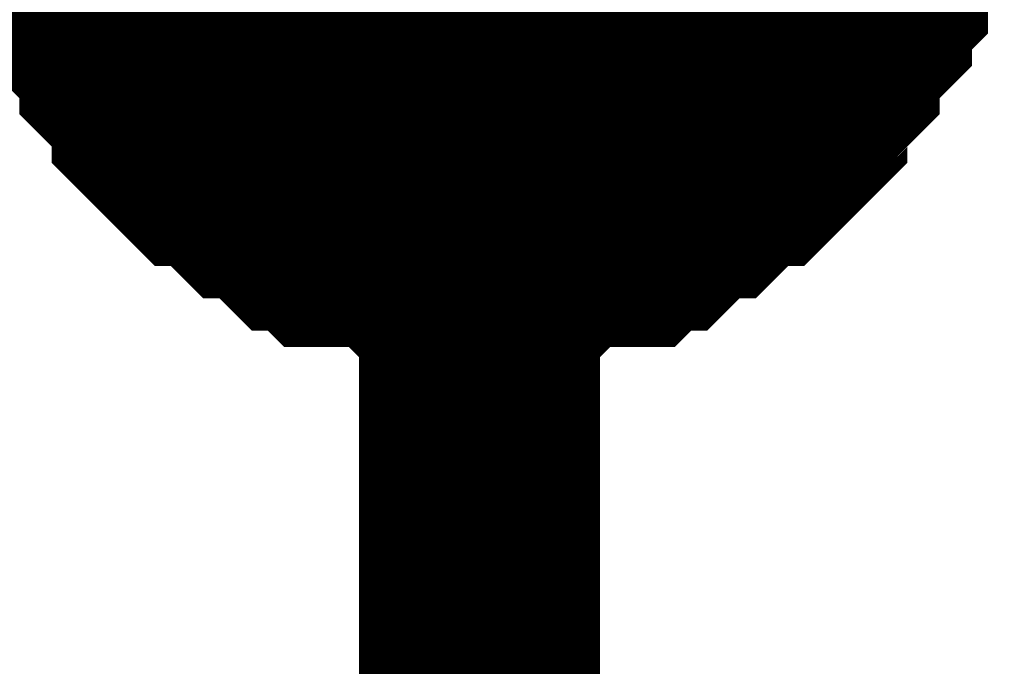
# Model space of a CAD drawing. Header units: inches. Extents: x 0 to 17, y 0 to 11.
# Tile 163 of 256: x 15.3274 to 15.3757, y 5.959 to 5.9907. Entities that reach past the tile are written whole.
import ezdxf

# ---------------------------------------------------------------- set-up
doc = ezdxf.new("R2010")
doc.units = ezdxf.units.IN
doc.header["$MEASUREMENT"] = 0
doc.layers.add('Sheet', color=255, linetype='Continuous')

msp = doc.modelspace()

# ---------------------------------------------------------------- linework, layer by layer
at = {"layer": 'Sheet'}
for points in [[(15.349953, 6.400014, 0.0118, 0.0118, 0), (15.349953, 6.299308, 0.0118, 0.0118, 0), (15.349953, 6.199394, 0.0118, 0.0118, 0), (15.349953, 6.099481, 0.0118, 0.0118, 0), (15.349953, 5.999567, 0.0118, 0.0118, 0), (15.349953, 5.899654, 0.0118, 0.0118, 0), (15.349953, 5.79974, 0.0118, 0.0118, 0), (15.349953, 5.699827, 0.0118, 0.0118, 0), (15.349953, 5.599913, 0.0118, 0.0118, 0), (15.349953, 5.5, 0.0118, 0.0118, 0), (15.349953, 5.399294, 0.0118, 0.0118, 0), (15.349953, 5.29938, 0.0118, 0.0118, 0), (15.349953, 5.199467, 0.0118, 0.0118, 0), (15.349953, 4.99964, 0.0118, 0.0118, 0), (15.349953, 4.899726, 0.0118, 0.0118, 0)], [(15.349953, 5.979743, 0.0118, 0.0118, 0), (15.34916, 5.979743, 0.0118, 0.0118, 0), (15.347575, 5.979743, 0.0118, 0.0118, 0), (15.346782, 5.979743, 0.0118, 0.0118, 0), (15.345989, 5.980536, 0.0118, 0.0118, 0), (15.345196, 5.980536, 0.0118, 0.0118, 0), (15.34361, 5.980536, 0.0118, 0.0118, 0), (15.342817, 5.980536, 0.0118, 0.0118, 0), (15.342024, 5.981329, 0.0118, 0.0118, 0), (15.341231, 5.981329, 0.0118, 0.0118, 0), (15.340438, 5.982122, 0.0118, 0.0118, 0), (15.339646, 5.982915, 0.0118, 0.0118, 0), (15.338853, 5.982915, 0.0118, 0.0118, 0), (15.33806, 5.983708, 0.0118, 0.0118, 0), (15.337267, 5.984501, 0.0118, 0.0118, 0), (15.336474, 5.984501, 0.0118, 0.0118, 0), (15.335681, 5.985294, 0.0118, 0.0118, 0), (15.334888, 5.986087, 0.0118, 0.0118, 0), (15.334888, 5.98688, 0.0118, 0.0118, 0), (15.334095, 5.987673, 0.0118, 0.0118, 0), (15.333302, 5.988466, 0.0118, 0.0118, 0), (15.333302, 5.989259, 0.0118, 0.0118, 0), (15.332509, 5.990052, 0.0118, 0.0118, 0), (15.331716, 5.990845, 0.0118, 0.0118, 0), (15.331716, 5.991638, 0.0118, 0.0118, 0), (15.330924, 5.992431, 0.0118, 0.0118, 0), (15.330924, 5.993224, 0.0118, 0.0118, 0), (15.330924, 5.99481, 0.0118, 0.0118, 0), (15.330131, 5.995603, 0.0118, 0.0118, 0), (15.330131, 5.996396, 0.0118, 0.0118, 0), (15.330131, 5.997189, 0.0118, 0.0118, 0)], [(15.349953, 5.979743, 0.0118, 0.0118, 0), (15.34916, 5.979743, 0.0118, 0.0118, 0), (15.347575, 5.979743, 0.0118, 0.0118, 0), (15.346782, 5.979743, 0.0118, 0.0118, 0), (15.345989, 5.980536, 0.0118, 0.0118, 0), (15.345196, 5.980536, 0.0118, 0.0118, 0), (15.34361, 5.980536, 0.0118, 0.0118, 0), (15.342817, 5.980536, 0.0118, 0.0118, 0), (15.342024, 5.981329, 0.0118, 0.0118, 0), (15.341231, 5.981329, 0.0118, 0.0118, 0), (15.340438, 5.982122, 0.0118, 0.0118, 0), (15.339646, 5.982915, 0.0118, 0.0118, 0), (15.338853, 5.982915, 0.0118, 0.0118, 0), (15.33806, 5.983708, 0.0118, 0.0118, 0), (15.337267, 5.984501, 0.0118, 0.0118, 0), (15.336474, 5.984501, 0.0118, 0.0118, 0), (15.335681, 5.985294, 0.0118, 0.0118, 0), (15.334888, 5.986087, 0.0118, 0.0118, 0), (15.334888, 5.98688, 0.0118, 0.0118, 0), (15.334095, 5.987673, 0.0118, 0.0118, 0), (15.333302, 5.988466, 0.0118, 0.0118, 0), (15.333302, 5.989259, 0.0118, 0.0118, 0), (15.332509, 5.990052, 0.0118, 0.0118, 0), (15.331716, 5.990845, 0.0118, 0.0118, 0), (15.331716, 5.991638, 0.0118, 0.0118, 0), (15.330924, 5.992431, 0.0118, 0.0118, 0), (15.330924, 5.993224, 0.0118, 0.0118, 0), (15.330924, 5.99481, 0.0118, 0.0118, 0), (15.330131, 5.995603, 0.0118, 0.0118, 0), (15.330131, 5.996396, 0.0118, 0.0118, 0), (15.330131, 5.997189, 0.0118, 0.0118, 0)], [(15.349953, 5.979743, 0.0118, 0.0118, 0), (15.34916, 5.979743, 0.0118, 0.0118, 0), (15.347575, 5.979743, 0.0118, 0.0118, 0), (15.346782, 5.979743, 0.0118, 0.0118, 0), (15.345989, 5.980536, 0.0118, 0.0118, 0), (15.345196, 5.980536, 0.0118, 0.0118, 0), (15.34361, 5.980536, 0.0118, 0.0118, 0), (15.342817, 5.980536, 0.0118, 0.0118, 0), (15.342024, 5.981329, 0.0118, 0.0118, 0), (15.341231, 5.981329, 0.0118, 0.0118, 0), (15.340438, 5.982122, 0.0118, 0.0118, 0), (15.339646, 5.982915, 0.0118, 0.0118, 0), (15.338853, 5.982915, 0.0118, 0.0118, 0), (15.33806, 5.983708, 0.0118, 0.0118, 0), (15.337267, 5.984501, 0.0118, 0.0118, 0), (15.336474, 5.984501, 0.0118, 0.0118, 0), (15.335681, 5.985294, 0.0118, 0.0118, 0), (15.334888, 5.986087, 0.0118, 0.0118, 0), (15.334888, 5.98688, 0.0118, 0.0118, 0), (15.334095, 5.987673, 0.0118, 0.0118, 0), (15.333302, 5.988466, 0.0118, 0.0118, 0), (15.333302, 5.989259, 0.0118, 0.0118, 0), (15.332509, 5.990052, 0.0118, 0.0118, 0), (15.331716, 5.990845, 0.0118, 0.0118, 0), (15.331716, 5.991638, 0.0118, 0.0118, 0), (15.330924, 5.992431, 0.0118, 0.0118, 0), (15.330924, 5.993224, 0.0118, 0.0118, 0), (15.330924, 5.99481, 0.0118, 0.0118, 0), (15.330131, 5.995603, 0.0118, 0.0118, 0), (15.330131, 5.996396, 0.0118, 0.0118, 0), (15.330131, 5.997189, 0.0118, 0.0118, 0)], [(15.349953, 5.979743, 0.0118, 0.0118, 0), (15.34916, 5.979743, 0.0118, 0.0118, 0), (15.347575, 5.979743, 0.0118, 0.0118, 0), (15.346782, 5.979743, 0.0118, 0.0118, 0), (15.345989, 5.980536, 0.0118, 0.0118, 0), (15.345196, 5.980536, 0.0118, 0.0118, 0), (15.34361, 5.980536, 0.0118, 0.0118, 0), (15.342817, 5.980536, 0.0118, 0.0118, 0), (15.342024, 5.981329, 0.0118, 0.0118, 0), (15.341231, 5.981329, 0.0118, 0.0118, 0), (15.340438, 5.982122, 0.0118, 0.0118, 0), (15.339646, 5.982915, 0.0118, 0.0118, 0), (15.338853, 5.982915, 0.0118, 0.0118, 0), (15.33806, 5.983708, 0.0118, 0.0118, 0), (15.337267, 5.984501, 0.0118, 0.0118, 0), (15.336474, 5.984501, 0.0118, 0.0118, 0), (15.335681, 5.985294, 0.0118, 0.0118, 0), (15.334888, 5.986087, 0.0118, 0.0118, 0), (15.334888, 5.98688, 0.0118, 0.0118, 0), (15.334095, 5.987673, 0.0118, 0.0118, 0), (15.333302, 5.988466, 0.0118, 0.0118, 0), (15.333302, 5.989259, 0.0118, 0.0118, 0), (15.332509, 5.990052, 0.0118, 0.0118, 0), (15.331716, 5.990845, 0.0118, 0.0118, 0), (15.331716, 5.991638, 0.0118, 0.0118, 0), (15.330924, 5.992431, 0.0118, 0.0118, 0), (15.330924, 5.993224, 0.0118, 0.0118, 0), (15.330924, 5.99481, 0.0118, 0.0118, 0), (15.330131, 5.995603, 0.0118, 0.0118, 0), (15.330131, 5.996396, 0.0118, 0.0118, 0), (15.330131, 5.997189, 0.0118, 0.0118, 0)], [(15.369776, 5.997189, 0.0118, 0.0118, 0), (15.369776, 5.996396, 0.0118, 0.0118, 0), (15.369776, 5.995603, 0.0118, 0.0118, 0), (15.368983, 5.99481, 0.0118, 0.0118, 0), (15.368983, 5.993224, 0.0118, 0.0118, 0), (15.368983, 5.992431, 0.0118, 0.0118, 0), (15.36819, 5.991638, 0.0118, 0.0118, 0), (15.36819, 5.990845, 0.0118, 0.0118, 0), (15.367397, 5.990052, 0.0118, 0.0118, 0), (15.366604, 5.989259, 0.0118, 0.0118, 0), (15.366604, 5.988466, 0.0118, 0.0118, 0), (15.365812, 5.987673, 0.0118, 0.0118, 0), (15.365019, 5.98688, 0.0118, 0.0118, 0), (15.365019, 5.986087, 0.0118, 0.0118, 0), (15.364226, 5.985294, 0.0118, 0.0118, 0), (15.363433, 5.984501, 0.0118, 0.0118, 0), (15.36264, 5.984501, 0.0118, 0.0118, 0), (15.361847, 5.983708, 0.0118, 0.0118, 0), (15.361054, 5.982915, 0.0118, 0.0118, 0), (15.360261, 5.982915, 0.0118, 0.0118, 0), (15.359468, 5.982122, 0.0118, 0.0118, 0), (15.358675, 5.981329, 0.0118, 0.0118, 0), (15.357882, 5.981329, 0.0118, 0.0118, 0), (15.35709, 5.980536, 0.0118, 0.0118, 0), (15.356297, 5.980536, 0.0118, 0.0118, 0), (15.354711, 5.980536, 0.0118, 0.0118, 0), (15.353918, 5.980536, 0.0118, 0.0118, 0), (15.353125, 5.979743, 0.0118, 0.0118, 0), (15.352332, 5.979743, 0.0118, 0.0118, 0), (15.350746, 5.979743, 0.0118, 0.0118, 0), (15.349953, 5.979743, 0.0118, 0.0118, 0)], [(15.369776, 5.997189, 0.0118, 0.0118, 0), (15.369776, 5.996396, 0.0118, 0.0118, 0), (15.369776, 5.995603, 0.0118, 0.0118, 0), (15.368983, 5.99481, 0.0118, 0.0118, 0), (15.368983, 5.993224, 0.0118, 0.0118, 0), (15.368983, 5.992431, 0.0118, 0.0118, 0), (15.36819, 5.991638, 0.0118, 0.0118, 0), (15.36819, 5.990845, 0.0118, 0.0118, 0), (15.367397, 5.990052, 0.0118, 0.0118, 0), (15.366604, 5.989259, 0.0118, 0.0118, 0), (15.366604, 5.988466, 0.0118, 0.0118, 0), (15.365812, 5.987673, 0.0118, 0.0118, 0), (15.365019, 5.98688, 0.0118, 0.0118, 0), (15.365019, 5.986087, 0.0118, 0.0118, 0), (15.364226, 5.985294, 0.0118, 0.0118, 0), (15.363433, 5.984501, 0.0118, 0.0118, 0), (15.36264, 5.984501, 0.0118, 0.0118, 0), (15.361847, 5.983708, 0.0118, 0.0118, 0), (15.361054, 5.982915, 0.0118, 0.0118, 0), (15.360261, 5.982915, 0.0118, 0.0118, 0), (15.359468, 5.982122, 0.0118, 0.0118, 0), (15.358675, 5.981329, 0.0118, 0.0118, 0), (15.357882, 5.981329, 0.0118, 0.0118, 0), (15.35709, 5.980536, 0.0118, 0.0118, 0), (15.356297, 5.980536, 0.0118, 0.0118, 0), (15.354711, 5.980536, 0.0118, 0.0118, 0), (15.353918, 5.980536, 0.0118, 0.0118, 0), (15.353125, 5.979743, 0.0118, 0.0118, 0), (15.352332, 5.979743, 0.0118, 0.0118, 0), (15.350746, 5.979743, 0.0118, 0.0118, 0), (15.349953, 5.979743, 0.0118, 0.0118, 0)], [(15.369776, 5.997189, 0.0118, 0.0118, 0), (15.369776, 5.996396, 0.0118, 0.0118, 0), (15.369776, 5.995603, 0.0118, 0.0118, 0), (15.368983, 5.99481, 0.0118, 0.0118, 0), (15.368983, 5.993224, 0.0118, 0.0118, 0), (15.368983, 5.992431, 0.0118, 0.0118, 0), (15.36819, 5.991638, 0.0118, 0.0118, 0), (15.36819, 5.990845, 0.0118, 0.0118, 0), (15.367397, 5.990052, 0.0118, 0.0118, 0), (15.366604, 5.989259, 0.0118, 0.0118, 0), (15.366604, 5.988466, 0.0118, 0.0118, 0), (15.365812, 5.987673, 0.0118, 0.0118, 0), (15.365019, 5.98688, 0.0118, 0.0118, 0), (15.365019, 5.986087, 0.0118, 0.0118, 0), (15.364226, 5.985294, 0.0118, 0.0118, 0), (15.363433, 5.984501, 0.0118, 0.0118, 0), (15.36264, 5.984501, 0.0118, 0.0118, 0), (15.361847, 5.983708, 0.0118, 0.0118, 0), (15.361054, 5.982915, 0.0118, 0.0118, 0), (15.360261, 5.982915, 0.0118, 0.0118, 0), (15.359468, 5.982122, 0.0118, 0.0118, 0), (15.358675, 5.981329, 0.0118, 0.0118, 0), (15.357882, 5.981329, 0.0118, 0.0118, 0), (15.35709, 5.980536, 0.0118, 0.0118, 0), (15.356297, 5.980536, 0.0118, 0.0118, 0), (15.354711, 5.980536, 0.0118, 0.0118, 0), (15.353918, 5.980536, 0.0118, 0.0118, 0), (15.353125, 5.979743, 0.0118, 0.0118, 0), (15.352332, 5.979743, 0.0118, 0.0118, 0), (15.350746, 5.979743, 0.0118, 0.0118, 0), (15.349953, 5.979743, 0.0118, 0.0118, 0)], [(15.369776, 5.997189, 0.0118, 0.0118, 0), (15.369776, 5.996396, 0.0118, 0.0118, 0), (15.369776, 5.995603, 0.0118, 0.0118, 0), (15.368983, 5.99481, 0.0118, 0.0118, 0), (15.368983, 5.993224, 0.0118, 0.0118, 0), (15.368983, 5.992431, 0.0118, 0.0118, 0), (15.36819, 5.991638, 0.0118, 0.0118, 0), (15.36819, 5.990845, 0.0118, 0.0118, 0), (15.367397, 5.990052, 0.0118, 0.0118, 0), (15.366604, 5.989259, 0.0118, 0.0118, 0), (15.366604, 5.988466, 0.0118, 0.0118, 0), (15.365812, 5.987673, 0.0118, 0.0118, 0), (15.365019, 5.98688, 0.0118, 0.0118, 0), (15.365019, 5.986087, 0.0118, 0.0118, 0), (15.364226, 5.985294, 0.0118, 0.0118, 0), (15.363433, 5.984501, 0.0118, 0.0118, 0), (15.36264, 5.984501, 0.0118, 0.0118, 0), (15.361847, 5.983708, 0.0118, 0.0118, 0), (15.361054, 5.982915, 0.0118, 0.0118, 0), (15.360261, 5.982915, 0.0118, 0.0118, 0), (15.359468, 5.982122, 0.0118, 0.0118, 0), (15.358675, 5.981329, 0.0118, 0.0118, 0), (15.357882, 5.981329, 0.0118, 0.0118, 0), (15.35709, 5.980536, 0.0118, 0.0118, 0), (15.356297, 5.980536, 0.0118, 0.0118, 0), (15.354711, 5.980536, 0.0118, 0.0118, 0), (15.353918, 5.980536, 0.0118, 0.0118, 0), (15.353125, 5.979743, 0.0118, 0.0118, 0), (15.352332, 5.979743, 0.0118, 0.0118, 0), (15.350746, 5.979743, 0.0118, 0.0118, 0), (15.349953, 5.979743, 0.0118, 0.0118, 0)], [(15.349953, 5.979743, 0.0039, 0.0039, 0), (15.34916, 5.979743, 0.0039, 0.0039, 0), (15.347575, 5.979743, 0.0039, 0.0039, 0), (15.346782, 5.979743, 0.0039, 0.0039, 0), (15.345989, 5.980536, 0.0039, 0.0039, 0), (15.345196, 5.980536, 0.0039, 0.0039, 0), (15.34361, 5.980536, 0.0039, 0.0039, 0), (15.342817, 5.980536, 0.0039, 0.0039, 0), (15.342024, 5.981329, 0.0039, 0.0039, 0), (15.341231, 5.981329, 0.0039, 0.0039, 0), (15.340438, 5.982122, 0.0039, 0.0039, 0), (15.339646, 5.982915, 0.0039, 0.0039, 0), (15.338853, 5.982915, 0.0039, 0.0039, 0), (15.33806, 5.983708, 0.0039, 0.0039, 0), (15.337267, 5.984501, 0.0039, 0.0039, 0), (15.336474, 5.984501, 0.0039, 0.0039, 0), (15.335681, 5.985294, 0.0039, 0.0039, 0), (15.334888, 5.986087, 0.0039, 0.0039, 0), (15.334888, 5.98688, 0.0039, 0.0039, 0), (15.334095, 5.987673, 0.0039, 0.0039, 0), (15.333302, 5.988466, 0.0039, 0.0039, 0), (15.333302, 5.989259, 0.0039, 0.0039, 0), (15.332509, 5.990052, 0.0039, 0.0039, 0), (15.331716, 5.990845, 0.0039, 0.0039, 0), (15.331716, 5.991638, 0.0039, 0.0039, 0), (15.330924, 5.992431, 0.0039, 0.0039, 0), (15.330924, 5.993224, 0.0039, 0.0039, 0)], [(15.349953, 5.979743, 0.0039, 0.0039, 0), (15.34916, 5.979743, 0.0039, 0.0039, 0), (15.347575, 5.979743, 0.0039, 0.0039, 0), (15.346782, 5.979743, 0.0039, 0.0039, 0), (15.345989, 5.980536, 0.0039, 0.0039, 0), (15.345196, 5.980536, 0.0039, 0.0039, 0), (15.34361, 5.980536, 0.0039, 0.0039, 0), (15.342817, 5.980536, 0.0039, 0.0039, 0), (15.342024, 5.981329, 0.0039, 0.0039, 0), (15.341231, 5.981329, 0.0039, 0.0039, 0), (15.340438, 5.982122, 0.0039, 0.0039, 0), (15.339646, 5.982915, 0.0039, 0.0039, 0), (15.338853, 5.982915, 0.0039, 0.0039, 0), (15.33806, 5.983708, 0.0039, 0.0039, 0), (15.337267, 5.984501, 0.0039, 0.0039, 0), (15.336474, 5.984501, 0.0039, 0.0039, 0), (15.335681, 5.985294, 0.0039, 0.0039, 0), (15.334888, 5.986087, 0.0039, 0.0039, 0), (15.334888, 5.98688, 0.0039, 0.0039, 0), (15.334095, 5.987673, 0.0039, 0.0039, 0), (15.333302, 5.988466, 0.0039, 0.0039, 0), (15.333302, 5.989259, 0.0039, 0.0039, 0), (15.332509, 5.990052, 0.0039, 0.0039, 0), (15.331716, 5.990845, 0.0039, 0.0039, 0), (15.331716, 5.991638, 0.0039, 0.0039, 0), (15.330924, 5.992431, 0.0039, 0.0039, 0), (15.330924, 5.993224, 0.0039, 0.0039, 0)], [(15.349953, 5.979743, 0.0039, 0.0039, 0), (15.34916, 5.979743, 0.0039, 0.0039, 0), (15.347575, 5.979743, 0.0039, 0.0039, 0), (15.346782, 5.979743, 0.0039, 0.0039, 0), (15.345989, 5.980536, 0.0039, 0.0039, 0), (15.345196, 5.980536, 0.0039, 0.0039, 0), (15.34361, 5.980536, 0.0039, 0.0039, 0), (15.342817, 5.980536, 0.0039, 0.0039, 0), (15.342024, 5.981329, 0.0039, 0.0039, 0), (15.341231, 5.981329, 0.0039, 0.0039, 0), (15.340438, 5.982122, 0.0039, 0.0039, 0), (15.339646, 5.982915, 0.0039, 0.0039, 0), (15.338853, 5.982915, 0.0039, 0.0039, 0), (15.33806, 5.983708, 0.0039, 0.0039, 0), (15.337267, 5.984501, 0.0039, 0.0039, 0), (15.336474, 5.984501, 0.0039, 0.0039, 0), (15.335681, 5.985294, 0.0039, 0.0039, 0), (15.334888, 5.986087, 0.0039, 0.0039, 0), (15.334888, 5.98688, 0.0039, 0.0039, 0), (15.334095, 5.987673, 0.0039, 0.0039, 0), (15.333302, 5.988466, 0.0039, 0.0039, 0), (15.333302, 5.989259, 0.0039, 0.0039, 0), (15.332509, 5.990052, 0.0039, 0.0039, 0), (15.331716, 5.990845, 0.0039, 0.0039, 0), (15.331716, 5.991638, 0.0039, 0.0039, 0), (15.330924, 5.992431, 0.0039, 0.0039, 0), (15.330924, 5.993224, 0.0039, 0.0039, 0)], [(15.349953, 5.979743, 0.0039, 0.0039, 0), (15.34916, 5.979743, 0.0039, 0.0039, 0), (15.347575, 5.979743, 0.0039, 0.0039, 0), (15.346782, 5.979743, 0.0039, 0.0039, 0), (15.345989, 5.980536, 0.0039, 0.0039, 0), (15.345196, 5.980536, 0.0039, 0.0039, 0), (15.34361, 5.980536, 0.0039, 0.0039, 0), (15.342817, 5.980536, 0.0039, 0.0039, 0), (15.342024, 5.981329, 0.0039, 0.0039, 0), (15.341231, 5.981329, 0.0039, 0.0039, 0), (15.340438, 5.982122, 0.0039, 0.0039, 0), (15.339646, 5.982915, 0.0039, 0.0039, 0), (15.338853, 5.982915, 0.0039, 0.0039, 0), (15.33806, 5.983708, 0.0039, 0.0039, 0), (15.337267, 5.984501, 0.0039, 0.0039, 0), (15.336474, 5.984501, 0.0039, 0.0039, 0), (15.335681, 5.985294, 0.0039, 0.0039, 0), (15.334888, 5.986087, 0.0039, 0.0039, 0), (15.334888, 5.98688, 0.0039, 0.0039, 0), (15.334095, 5.987673, 0.0039, 0.0039, 0), (15.333302, 5.988466, 0.0039, 0.0039, 0), (15.333302, 5.989259, 0.0039, 0.0039, 0), (15.332509, 5.990052, 0.0039, 0.0039, 0), (15.331716, 5.990845, 0.0039, 0.0039, 0), (15.331716, 5.991638, 0.0039, 0.0039, 0), (15.330924, 5.992431, 0.0039, 0.0039, 0), (15.330924, 5.993224, 0.0039, 0.0039, 0)], [(15.368983, 5.993224, 0.0039, 0.0039, 0), (15.368983, 5.992431, 0.0039, 0.0039, 0), (15.36819, 5.991638, 0.0039, 0.0039, 0), (15.36819, 5.990845, 0.0039, 0.0039, 0), (15.367397, 5.990052, 0.0039, 0.0039, 0), (15.366604, 5.989259, 0.0039, 0.0039, 0), (15.366604, 5.988466, 0.0039, 0.0039, 0), (15.365812, 5.987673, 0.0039, 0.0039, 0), (15.365019, 5.98688, 0.0039, 0.0039, 0), (15.365019, 5.986087, 0.0039, 0.0039, 0), (15.364226, 5.985294, 0.0039, 0.0039, 0), (15.363433, 5.984501, 0.0039, 0.0039, 0), (15.36264, 5.984501, 0.0039, 0.0039, 0), (15.361847, 5.983708, 0.0039, 0.0039, 0), (15.361054, 5.982915, 0.0039, 0.0039, 0), (15.360261, 5.982915, 0.0039, 0.0039, 0), (15.359468, 5.982122, 0.0039, 0.0039, 0), (15.358675, 5.981329, 0.0039, 0.0039, 0), (15.357882, 5.981329, 0.0039, 0.0039, 0), (15.35709, 5.980536, 0.0039, 0.0039, 0), (15.356297, 5.980536, 0.0039, 0.0039, 0), (15.354711, 5.980536, 0.0039, 0.0039, 0), (15.353918, 5.980536, 0.0039, 0.0039, 0), (15.353125, 5.979743, 0.0039, 0.0039, 0), (15.352332, 5.979743, 0.0039, 0.0039, 0), (15.350746, 5.979743, 0.0039, 0.0039, 0), (15.349953, 5.979743, 0.0039, 0.0039, 0)], [(15.368983, 5.993224, 0.0039, 0.0039, 0), (15.368983, 5.992431, 0.0039, 0.0039, 0), (15.36819, 5.991638, 0.0039, 0.0039, 0), (15.36819, 5.990845, 0.0039, 0.0039, 0), (15.367397, 5.990052, 0.0039, 0.0039, 0), (15.366604, 5.989259, 0.0039, 0.0039, 0), (15.366604, 5.988466, 0.0039, 0.0039, 0), (15.365812, 5.987673, 0.0039, 0.0039, 0), (15.365019, 5.98688, 0.0039, 0.0039, 0), (15.365019, 5.986087, 0.0039, 0.0039, 0), (15.364226, 5.985294, 0.0039, 0.0039, 0), (15.363433, 5.984501, 0.0039, 0.0039, 0), (15.36264, 5.984501, 0.0039, 0.0039, 0), (15.361847, 5.983708, 0.0039, 0.0039, 0), (15.361054, 5.982915, 0.0039, 0.0039, 0), (15.360261, 5.982915, 0.0039, 0.0039, 0), (15.359468, 5.982122, 0.0039, 0.0039, 0), (15.358675, 5.981329, 0.0039, 0.0039, 0), (15.357882, 5.981329, 0.0039, 0.0039, 0), (15.35709, 5.980536, 0.0039, 0.0039, 0), (15.356297, 5.980536, 0.0039, 0.0039, 0), (15.354711, 5.980536, 0.0039, 0.0039, 0), (15.353918, 5.980536, 0.0039, 0.0039, 0), (15.353125, 5.979743, 0.0039, 0.0039, 0), (15.352332, 5.979743, 0.0039, 0.0039, 0), (15.350746, 5.979743, 0.0039, 0.0039, 0), (15.349953, 5.979743, 0.0039, 0.0039, 0)], [(15.368983, 5.993224, 0.0039, 0.0039, 0), (15.368983, 5.992431, 0.0039, 0.0039, 0), (15.36819, 5.991638, 0.0039, 0.0039, 0), (15.36819, 5.990845, 0.0039, 0.0039, 0), (15.367397, 5.990052, 0.0039, 0.0039, 0), (15.366604, 5.989259, 0.0039, 0.0039, 0), (15.366604, 5.988466, 0.0039, 0.0039, 0), (15.365812, 5.987673, 0.0039, 0.0039, 0), (15.365019, 5.98688, 0.0039, 0.0039, 0), (15.365019, 5.986087, 0.0039, 0.0039, 0), (15.364226, 5.985294, 0.0039, 0.0039, 0), (15.363433, 5.984501, 0.0039, 0.0039, 0), (15.36264, 5.984501, 0.0039, 0.0039, 0), (15.361847, 5.983708, 0.0039, 0.0039, 0), (15.361054, 5.982915, 0.0039, 0.0039, 0), (15.360261, 5.982915, 0.0039, 0.0039, 0), (15.359468, 5.982122, 0.0039, 0.0039, 0), (15.358675, 5.981329, 0.0039, 0.0039, 0), (15.357882, 5.981329, 0.0039, 0.0039, 0), (15.35709, 5.980536, 0.0039, 0.0039, 0), (15.356297, 5.980536, 0.0039, 0.0039, 0), (15.354711, 5.980536, 0.0039, 0.0039, 0), (15.353918, 5.980536, 0.0039, 0.0039, 0), (15.353125, 5.979743, 0.0039, 0.0039, 0), (15.352332, 5.979743, 0.0039, 0.0039, 0), (15.350746, 5.979743, 0.0039, 0.0039, 0), (15.349953, 5.979743, 0.0039, 0.0039, 0)], [(15.368983, 5.993224, 0.0039, 0.0039, 0), (15.368983, 5.992431, 0.0039, 0.0039, 0), (15.36819, 5.991638, 0.0039, 0.0039, 0), (15.36819, 5.990845, 0.0039, 0.0039, 0), (15.367397, 5.990052, 0.0039, 0.0039, 0), (15.366604, 5.989259, 0.0039, 0.0039, 0), (15.366604, 5.988466, 0.0039, 0.0039, 0), (15.365812, 5.987673, 0.0039, 0.0039, 0), (15.365019, 5.98688, 0.0039, 0.0039, 0), (15.365019, 5.986087, 0.0039, 0.0039, 0), (15.364226, 5.985294, 0.0039, 0.0039, 0), (15.363433, 5.984501, 0.0039, 0.0039, 0), (15.36264, 5.984501, 0.0039, 0.0039, 0), (15.361847, 5.983708, 0.0039, 0.0039, 0), (15.361054, 5.982915, 0.0039, 0.0039, 0), (15.360261, 5.982915, 0.0039, 0.0039, 0), (15.359468, 5.982122, 0.0039, 0.0039, 0), (15.358675, 5.981329, 0.0039, 0.0039, 0), (15.357882, 5.981329, 0.0039, 0.0039, 0), (15.35709, 5.980536, 0.0039, 0.0039, 0), (15.356297, 5.980536, 0.0039, 0.0039, 0), (15.354711, 5.980536, 0.0039, 0.0039, 0), (15.353918, 5.980536, 0.0039, 0.0039, 0), (15.353125, 5.979743, 0.0039, 0.0039, 0), (15.352332, 5.979743, 0.0039, 0.0039, 0), (15.350746, 5.979743, 0.0039, 0.0039, 0), (15.349953, 5.979743, 0.0039, 0.0039, 0)]]:
    msp.add_lwpolyline(points, format="xyseb", dxfattribs=at)
msp.add_lwpolyline([(15.34, 6, 0.02, 0.02, 1), (15.36, 6, 0.02, 0.02, 1)], format="xyseb", close=True, dxfattribs=at)

doc.saveas('drawing.dxf')
